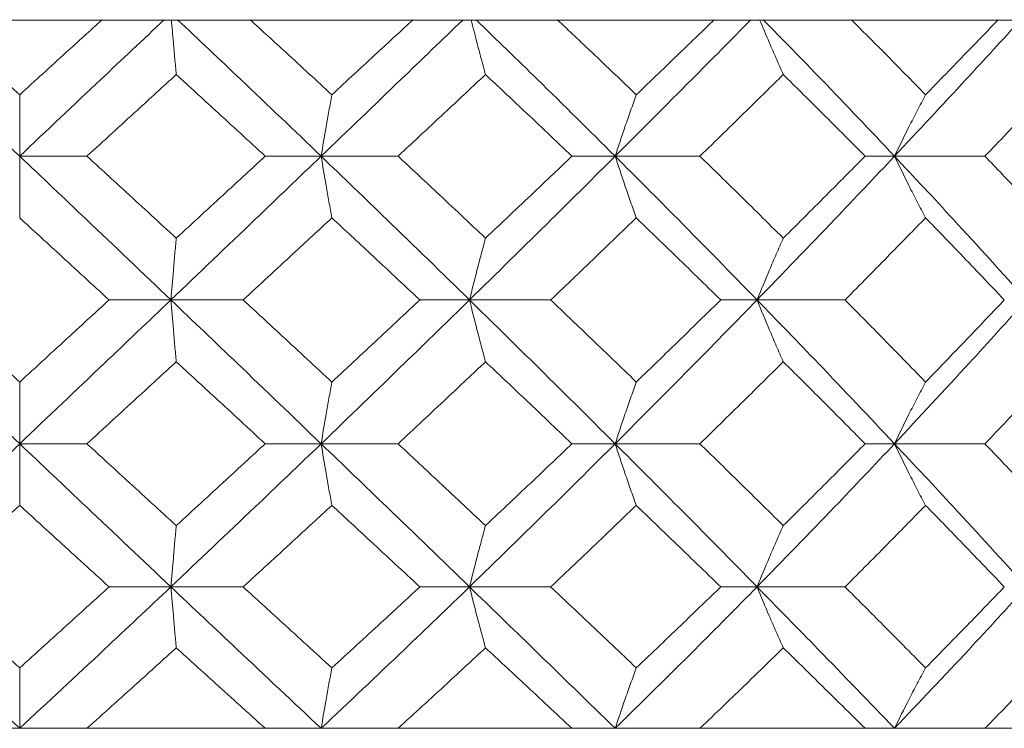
# Model space of a CAD drawing. Header units: inches. Extents: x 1.4 to 30, y 0.7 to 21.5.
# Tile 65 of 93: x 12.821 to 13.037, y 19.562 to 19.718. Entities that reach past the tile are written whole.
import ezdxf

# ---------------------------------------------------------------- set-up
doc = ezdxf.new("R2010")
doc.units = ezdxf.units.IN
doc.header["$MEASUREMENT"] = 0

msp = doc.modelspace()

# ---------------------------------------------------------------- linework, layer by layer
at = {"color": 7, "linetype": 'Continuous', "lineweight": 15}
for p, q in [((12.80276, 19.71736), (12.83886, 19.71736)), ((12.86836, 19.71736), (12.83886, 19.71736)), ((12.86826, 19.71736), (12.87137, 19.71736)), ((12.87137, 19.71736), (12.90702, 19.71736)), ((12.93581, 19.71736), (12.90702, 19.71736)), ((12.93571, 19.71736), (12.93872, 19.71736)), ((12.93872, 19.71736), (12.97305, 19.71736)), ((13.00043, 19.71736), (12.97305, 19.71736)), ((13.00033, 19.71736), (13.00318, 19.71736)), ((13.00318, 19.71736), (13.03534, 19.71736)), ((13.06062, 19.71736), (13.03534, 19.71736)), ((12.8208, 19.68755), (12.83555, 19.68755)), ((12.88689, 19.68755), (12.87463, 19.68755)), ((12.88689, 19.68755), (12.90377, 19.68755)), ((12.95136, 19.68755), (12.94189, 19.68755)), ((12.95136, 19.68755), (12.96995, 19.68755)), ((13.01261, 19.68755), (13.00616, 19.68755)), ((13.01261, 19.68755), (13.03245, 19.68755)), ((12.85395, 19.65601), (12.8404, 19.65601)), ((12.85395, 19.65601), (12.86981, 19.65601)), ((12.91943, 19.65601), (12.90853, 19.65601)), ((12.91943, 19.65601), (12.93722, 19.65601)), ((12.98248, 19.65601), (12.9745, 19.65601)), ((12.98248, 19.65601), (13.00176, 19.65601)), ((12.8208, 19.62444), (12.83555, 19.62444)), ((12.88689, 19.62444), (12.87463, 19.62444)), ((12.88689, 19.62444), (12.90377, 19.62444)), ((12.95136, 19.62444), (12.94189, 19.62444)), ((12.95136, 19.62444), (12.96995, 19.62444)), ((13.01261, 19.62444), (13.00616, 19.62444)), ((13.01261, 19.62444), (13.03245, 19.62444)), ((12.85395, 19.59304), (12.8404, 19.59304)), ((12.85395, 19.59304), (12.86981, 19.59304)), ((12.91943, 19.59304), (12.90853, 19.59304)), ((12.91943, 19.59304), (12.93722, 19.59304)), ((12.98248, 19.59304), (12.9745, 19.59304)), ((12.98248, 19.59304), (13.00176, 19.59304)), ((12.3833, 19.562), (13.2583, 19.562)), ((12.87463, 19.562), (12.83555, 19.562)), ((12.94189, 19.562), (12.90377, 19.562)), ((13.00616, 19.562), (12.96995, 19.562)), ((13.06588, 19.562), (13.03245, 19.562))]:
    msp.add_line(p, q, dxfattribs=at)
for points, knots in [([(12.8208, 19.68755), (12.81488, 19.69316), (12.80432, 19.70316), (12.79375, 19.71312), (12.78911, 19.71749)], [0, 0, 0, 0, 0.561157, 1, 1, 1, 1]), ([(12.8208, 19.70103), (12.81742, 19.70411), (12.8114, 19.7096), (12.80537, 19.71508), (12.80272, 19.71748)], [0, 0, 0, 0, 0.560705, 1, 1, 1, 1]), ([(12.8208, 19.68755), (12.82672, 19.69316), (12.83728, 19.70316), (12.84785, 19.71312), (12.85249, 19.71749)], [0, 0, 0, 0, 0.561157, 1, 1, 1, 1]), ([(12.8208, 19.70103), (12.82418, 19.70411), (12.8302, 19.7096), (12.83623, 19.71508), (12.83888, 19.71748)], [0, 0, 0, 0, 0.560705, 1, 1, 1, 1]), ([(12.85513, 19.70546), (12.85502, 19.70662), (12.85481, 19.70894), (12.85445, 19.71294), (12.85421, 19.71583), (12.85406, 19.7175)], [0, 0, 0, 0, 0.2951247, 0.5902496, 1, 1, 1, 1]), ([(12.88689, 19.68755), (12.88103, 19.69316), (12.87059, 19.70316), (12.86004, 19.71312), (12.85541, 19.71749)], [0, 0, 0, 0, 0.561157, 1, 1, 1, 1]), ([(12.88924, 19.70103), (12.8859, 19.70411), (12.87995, 19.7096), (12.87396, 19.71508), (12.87132, 19.71748)], [0, 0, 0, 0, 0.560705, 1, 1, 1, 1]), ([(12.88689, 19.68755), (12.89273, 19.69316), (12.90314, 19.70316), (12.91347, 19.71312), (12.918, 19.71749)], [0, 0, 0, 0, 0.561157, 1, 1, 1, 1]), ([(12.88924, 19.70103), (12.89257, 19.70411), (12.89852, 19.7096), (12.90444, 19.71508), (12.90704, 19.71748)], [0, 0, 0, 0, 0.560705, 1, 1, 1, 1]), ([(12.92293, 19.70546), (12.92262, 19.70662), (12.92198, 19.70894), (12.92093, 19.71294), (12.9202, 19.71583), (12.91977, 19.7175)], [0, 0, 0, 0, 0.295125, 0.59025, 1, 1, 1, 1]), ([(12.95136, 19.68755), (12.94571, 19.69316), (12.93563, 19.70316), (12.92536, 19.71312), (12.92086, 19.71749)], [0, 0, 0, 0, 0.561157, 1, 1, 1, 1]), ([(12.956, 19.70103), (12.95278, 19.70411), (12.94704, 19.7096), (12.94123, 19.71508), (12.93868, 19.71748)], [0, 0, 0, 0, 0.560705, 1, 1, 1, 1]), ([(12.95136, 19.68755), (12.95697, 19.69316), (12.96698, 19.70316), (12.97681, 19.71312), (12.98113, 19.71749)], [0, 0, 0, 0, 0.561157, 1, 1, 1, 1]), ([(12.956, 19.70103), (12.9592, 19.70411), (12.96492, 19.7096), (12.97059, 19.71508), (12.97308, 19.71748)], [0, 0, 0, 0, 0.560705, 1, 1, 1, 1]), ([(12.98822, 19.70546), (12.98771, 19.70662), (12.98667, 19.70894), (12.98494, 19.71294), (12.98374, 19.71583), (12.98304, 19.7175)], [0, 0, 0, 0, 0.295125, 0.59025, 1, 1, 1, 1]), ([(13.01261, 19.68755), (13.0073, 19.69316), (12.99785, 19.70316), (12.98811, 19.71312), (12.98384, 19.71749)], [0, 0, 0, 0, 0.561157, 1, 1, 1, 1]), ([(13.01942, 19.70103), (13.0164, 19.70411), (13.01102, 19.7096), (13.00555, 19.71508), (13.00314, 19.71748)], [0, 0, 0, 0, 0.560705, 1, 1, 1, 1]), ([(13.01261, 19.68755), (13.01786, 19.69316), (13.02722, 19.70316), (13.03631, 19.71312), (13.0403, 19.71749)], [0, 0, 0, 0, 0.561157, 1, 1, 1, 1]), ([(13.01942, 19.70103), (13.02242, 19.70411), (13.02777, 19.7096), (13.03304, 19.71508), (13.03536, 19.71748)], [0, 0, 0, 0, 0.560705, 1, 1, 1, 1]), ([(12.83555, 19.68755), (12.83921, 19.6909), (12.84574, 19.69687), (12.85226, 19.70284), (12.85513, 19.70546)], [0, 0, 0, 0, 0.560596, 1, 1, 1, 1]), ([(12.87463, 19.68755), (12.871, 19.6909), (12.86451, 19.69687), (12.85799, 19.70284), (12.85513, 19.70546)], [0, 0, 0, 0, 0.560596, 1, 1, 1, 1]), ([(12.90377, 19.68755), (12.90736, 19.6909), (12.91377, 19.69687), (12.92013, 19.70284), (12.92293, 19.70546)], [0, 0, 0, 0, 0.560596, 1, 1, 1, 1]), ([(12.94189, 19.68755), (12.93836, 19.6909), (12.93208, 19.69687), (12.92572, 19.70284), (12.92293, 19.70546)], [0, 0, 0, 0, 0.5605962, 1, 1, 1, 1]), ([(12.96995, 19.68755), (12.97338, 19.6909), (12.97951, 19.69687), (12.98556, 19.70284), (12.98822, 19.70546)], [0, 0, 0, 0, 0.560596, 1, 1, 1, 1]), ([(13.00616, 19.68755), (13.00284, 19.6909), (12.99691, 19.69687), (12.99087, 19.70284), (12.98822, 19.70546)], [0, 0, 0, 0, 0.560596, 1, 1, 1, 1]), ([(13.03245, 19.68755), (13.03564, 19.6909), (13.04134, 19.69687), (13.04693, 19.70284), (13.04939, 19.70546)], [0, 0, 0, 0, 0.560596, 1, 1, 1, 1]), ([(12.8208, 19.70103), (12.8208, 19.69987), (12.8208, 19.69754), (12.8208, 19.69308), (12.8208, 19.6897), (12.8208, 19.68755)], [0, 0, 0, 0, 0.265191, 0.530381, 1, 1, 1, 1]), ([(12.88924, 19.70103), (12.88903, 19.69987), (12.88861, 19.69754), (12.88782, 19.69308), (12.88725, 19.6897), (12.88689, 19.68755)], [0, 0, 0, 0, 0.265191, 0.530381, 1, 1, 1, 1]), ([(12.956, 19.70103), (12.95558, 19.69987), (12.95474, 19.69754), (12.95319, 19.69308), (12.95207, 19.6897), (12.95136, 19.68755)], [0, 0, 0, 0, 0.265191, 0.530381, 1, 1, 1, 1]), ([(13.01942, 19.70103), (13.01881, 19.69987), (13.01758, 19.69754), (13.0153, 19.69308), (13.01366, 19.6897), (13.01261, 19.68755)], [0, 0, 0, 0, 0.265191, 0.530381, 1, 1, 1, 1]), ([(12.8208, 19.67402), (12.8208, 19.67519), (12.8208, 19.67752), (12.8208, 19.682), (12.8208, 19.68538), (12.8208, 19.68755)], [0, 0, 0, 0, 0.264833, 0.529665, 1, 1, 1, 1]), ([(12.85395, 19.65601), (12.84777, 19.6619), (12.83674, 19.67243), (12.82567, 19.68293), (12.8208, 19.68755)], [0, 0, 0, 0, 0.560487, 1, 1, 1, 1]), ([(12.85513, 19.66956), (12.85147, 19.67292), (12.84496, 19.67892), (12.83842, 19.68491), (12.83555, 19.68755)], [0, 0, 0, 0, 0.56036, 1, 1, 1, 1]), ([(12.85395, 19.65601), (12.86012, 19.6619), (12.87113, 19.67243), (12.88208, 19.68293), (12.88689, 19.68755)], [0, 0, 0, 0, 0.560487, 1, 1, 1, 1]), ([(12.85513, 19.66956), (12.85877, 19.67292), (12.86528, 19.67892), (12.87178, 19.68491), (12.87463, 19.68755)], [0, 0, 0, 0, 0.56036, 1, 1, 1, 1]), ([(12.88924, 19.67402), (12.88903, 19.67519), (12.88861, 19.67752), (12.88782, 19.682), (12.88726, 19.68538), (12.88689, 19.68755)], [0, 0, 0, 0, 0.264833, 0.529665, 1, 1, 1, 1]), ([(12.91943, 19.65601), (12.91339, 19.6619), (12.90261, 19.67243), (12.89169, 19.68293), (12.88689, 19.68755)], [0, 0, 0, 0, 0.560487, 1, 1, 1, 1]), ([(12.92293, 19.66956), (12.91937, 19.67292), (12.91301, 19.67892), (12.90659, 19.68491), (12.90377, 19.68755)], [0, 0, 0, 0, 0.56036, 1, 1, 1, 1]), ([(12.91943, 19.65601), (12.92544, 19.6619), (12.93616, 19.67243), (12.94672, 19.68293), (12.95136, 19.68755)], [0, 0, 0, 0, 0.560487, 1, 1, 1, 1]), ([(12.92293, 19.66956), (12.92649, 19.67292), (12.93283, 19.67892), (12.93912, 19.68491), (12.94189, 19.68755)], [0, 0, 0, 0, 0.56036, 1, 1, 1, 1]), ([(12.956, 19.67402), (12.95558, 19.67519), (12.95474, 19.67752), (12.95319, 19.682), (12.95207, 19.68538), (12.95136, 19.68755)], [0, 0, 0, 0, 0.264833, 0.529665, 1, 1, 1, 1]), ([(12.98248, 19.65601), (12.97673, 19.6619), (12.96647, 19.67243), (12.95597, 19.68293), (12.95136, 19.68755)], [0, 0, 0, 0, 0.5604873, 1, 1, 1, 1]), ([(12.98822, 19.66956), (12.98483, 19.67292), (12.97878, 19.67892), (12.97265, 19.68491), (12.96995, 19.68755)], [0, 0, 0, 0, 0.5603595, 1, 1, 1, 1]), ([(12.98248, 19.65601), (12.98818, 19.6619), (12.99835, 19.67243), (13.00826, 19.68293), (13.01261, 19.68755)], [0, 0, 0, 0, 0.560487, 1, 1, 1, 1]), ([(12.98822, 19.66956), (12.9916, 19.67292), (12.99762, 19.67892), (13.00355, 19.68491), (13.00616, 19.68755)], [0, 0, 0, 0, 0.56036, 1, 1, 1, 1]), ([(13.01942, 19.67402), (13.01881, 19.67519), (13.01758, 19.67752), (13.0153, 19.682), (13.01366, 19.68538), (13.01261, 19.68755)], [0, 0, 0, 0, 0.264833, 0.529665, 1, 1, 1, 1]), ([(13.04156, 19.65601), (13.03624, 19.6619), (13.02675, 19.67243), (13.01693, 19.68293), (13.01261, 19.68755)], [0, 0, 0, 0, 0.560487, 1, 1, 1, 1]), ([(13.04939, 19.66956), (13.04626, 19.67292), (13.04067, 19.67892), (13.03496, 19.68491), (13.03245, 19.68755)], [0, 0, 0, 0, 0.56036, 1, 1, 1, 1]), ([(12.8404, 19.65601), (12.83674, 19.65937), (12.83021, 19.66538), (12.82368, 19.67138), (12.8208, 19.67402)], [0, 0, 0, 0, 0.560181, 1, 1, 1, 1]), ([(12.86981, 19.65601), (12.87345, 19.65937), (12.87994, 19.66538), (12.8864, 19.67138), (12.88924, 19.67402)], [0, 0, 0, 0, 0.5601813, 1, 1, 1, 1]), ([(12.90853, 19.65601), (12.90494, 19.65937), (12.89853, 19.66538), (12.89208, 19.67138), (12.88924, 19.67402)], [0, 0, 0, 0, 0.560181, 1, 1, 1, 1]), ([(12.93722, 19.65601), (12.94074, 19.65937), (12.94703, 19.66538), (12.95326, 19.67138), (12.956, 19.67402)], [0, 0, 0, 0, 0.560181, 1, 1, 1, 1]), ([(12.9745, 19.65601), (12.97107, 19.65937), (12.96493, 19.66538), (12.95873, 19.67138), (12.956, 19.67402)], [0, 0, 0, 0, 0.560181, 1, 1, 1, 1]), ([(13.00176, 19.65601), (13.00508, 19.65937), (13.01101, 19.66538), (13.01685, 19.67138), (13.01942, 19.67402)], [0, 0, 0, 0, 0.560181, 1, 1, 1, 1]), ([(13.03669, 19.65601), (13.03349, 19.65937), (13.02779, 19.66538), (13.02198, 19.67138), (13.01942, 19.67402)], [0, 0, 0, 0, 0.560181, 1, 1, 1, 1]), ([(12.85513, 19.66956), (12.85502, 19.6684), (12.85481, 19.66606), (12.85441, 19.66157), (12.85413, 19.65818), (12.85395, 19.65601)], [0, 0, 0, 0, 0.264562, 0.529124, 1, 1, 1, 1]), ([(12.92293, 19.66956), (12.92262, 19.6684), (12.92199, 19.66606), (12.92081, 19.66157), (12.91997, 19.65818), (12.91943, 19.65601)], [0, 0, 0, 0, 0.264562, 0.529124, 1, 1, 1, 1]), ([(12.98822, 19.66956), (12.98771, 19.6684), (12.98668, 19.66606), (12.98475, 19.66157), (12.98337, 19.65818), (12.98248, 19.65601)], [0, 0, 0, 0, 0.264562, 0.529124, 1, 1, 1, 1]), ([(12.8208, 19.62444), (12.81461, 19.63033), (12.80354, 19.64085), (12.79251, 19.65137), (12.78765, 19.65601)], [0, 0, 0, 0, 0.559746, 1, 1, 1, 1]), ([(12.8208, 19.63798), (12.81714, 19.64135), (12.8106, 19.64736), (12.80407, 19.65336), (12.8012, 19.65601)], [0, 0, 0, 0, 0.559944, 1, 1, 1, 1]), ([(12.8208, 19.63798), (12.82446, 19.64135), (12.831, 19.64736), (12.83753, 19.65336), (12.8404, 19.65601)], [0, 0, 0, 0, 0.559944, 1, 1, 1, 1]), ([(12.8208, 19.62444), (12.82699, 19.63033), (12.83806, 19.64085), (12.84909, 19.65137), (12.85395, 19.65601)], [0, 0, 0, 0, 0.559746, 1, 1, 1, 1]), ([(12.85513, 19.64244), (12.85502, 19.64361), (12.85481, 19.64595), (12.85441, 19.65044), (12.85413, 19.65383), (12.85395, 19.65601)], [0, 0, 0, 0, 0.264517, 0.529035, 1, 1, 1, 1]), ([(12.88689, 19.62444), (12.88076, 19.63033), (12.86982, 19.64085), (12.8588, 19.65137), (12.85395, 19.65601)], [0, 0, 0, 0, 0.559746, 1, 1, 1, 1]), ([(12.88924, 19.63798), (12.88562, 19.64135), (12.87916, 19.64736), (12.87267, 19.65336), (12.86981, 19.65601)], [0, 0, 0, 0, 0.559944, 1, 1, 1, 1]), ([(12.88689, 19.62444), (12.893, 19.63033), (12.90391, 19.64085), (12.91469, 19.65137), (12.91943, 19.65601)], [0, 0, 0, 0, 0.559746, 1, 1, 1, 1]), ([(12.88924, 19.63798), (12.89285, 19.64135), (12.8993, 19.64736), (12.90571, 19.65336), (12.90853, 19.65601)], [0, 0, 0, 0, 0.559944, 1, 1, 1, 1]), ([(12.92293, 19.64244), (12.92262, 19.64361), (12.92199, 19.64595), (12.92082, 19.65044), (12.91997, 19.65383), (12.91943, 19.65601)], [0, 0, 0, 0, 0.264517, 0.529035, 1, 1, 1, 1]), ([(12.95136, 19.62444), (12.94545, 19.63033), (12.93489, 19.64085), (12.92415, 19.65137), (12.91943, 19.65601)], [0, 0, 0, 0, 0.559746, 1, 1, 1, 1]), ([(12.956, 19.63798), (12.95251, 19.64135), (12.94628, 19.64736), (12.93999, 19.65336), (12.93722, 19.65601)], [0, 0, 0, 0, 0.5599442, 1, 1, 1, 1]), ([(12.95136, 19.62444), (12.95723, 19.63033), (12.96772, 19.64085), (12.97797, 19.65137), (12.98248, 19.65601)], [0, 0, 0, 0, 0.559746, 1, 1, 1, 1]), ([(12.956, 19.63798), (12.95947, 19.64135), (12.96567, 19.64736), (12.9718, 19.65336), (12.9745, 19.65601)], [0, 0, 0, 0, 0.559944, 1, 1, 1, 1]), ([(12.98822, 19.64244), (12.98771, 19.64361), (12.98668, 19.64595), (12.98475, 19.65044), (12.98337, 19.65383), (12.98248, 19.65601)], [0, 0, 0, 0, 0.264517, 0.529035, 1, 1, 1, 1]), ([(13.01261, 19.62444), (13.00706, 19.63033), (12.99715, 19.64085), (12.98697, 19.65137), (12.98248, 19.65601)], [0, 0, 0, 0, 0.559746, 1, 1, 1, 1]), ([(13.01942, 19.63798), (13.01615, 19.64135), (13.01031, 19.64736), (13.00437, 19.65336), (13.00176, 19.65601)], [0, 0, 0, 0, 0.559944, 1, 1, 1, 1]), ([(13.01261, 19.62444), (13.0181, 19.63033), (13.0279, 19.64085), (13.03738, 19.65137), (13.04156, 19.65601)], [0, 0, 0, 0, 0.559746, 1, 1, 1, 1]), ([(13.01942, 19.63798), (13.02267, 19.64135), (13.02848, 19.64736), (13.03418, 19.65336), (13.03669, 19.65601)], [0, 0, 0, 0, 0.559944, 1, 1, 1, 1]), ([(12.83555, 19.62444), (12.83921, 19.6278), (12.84574, 19.6338), (12.85226, 19.6398), (12.85513, 19.64244)], [0, 0, 0, 0, 0.559766, 1, 1, 1, 1]), ([(12.87463, 19.62444), (12.871, 19.6278), (12.8645, 19.6338), (12.85799, 19.6398), (12.85513, 19.64244)], [0, 0, 0, 0, 0.559766, 1, 1, 1, 1]), ([(12.90377, 19.62444), (12.90736, 19.6278), (12.91377, 19.6338), (12.92013, 19.6398), (12.92293, 19.64244)], [0, 0, 0, 0, 0.559766, 1, 1, 1, 1]), ([(12.94189, 19.62444), (12.93837, 19.6278), (12.93207, 19.6338), (12.92573, 19.6398), (12.92293, 19.64244)], [0, 0, 0, 0, 0.559766, 1, 1, 1, 1]), ([(12.96995, 19.62444), (12.97338, 19.6278), (12.97951, 19.6338), (12.98556, 19.6398), (12.98822, 19.64244)], [0, 0, 0, 0, 0.559766, 1, 1, 1, 1]), ([(13.00616, 19.62444), (13.00284, 19.6278), (12.9969, 19.6338), (12.99088, 19.6398), (12.98822, 19.64244)], [0, 0, 0, 0, 0.559766, 1, 1, 1, 1]), ([(13.03245, 19.62444), (13.03564, 19.6278), (13.04135, 19.6338), (13.04693, 19.6398), (13.04939, 19.64244)], [0, 0, 0, 0, 0.559766, 1, 1, 1, 1]), ([(12.8208, 19.63798), (12.8208, 19.63682), (12.8208, 19.63448), (12.8208, 19.63), (12.8208, 19.62661), (12.8208, 19.62444)], [0, 0, 0, 0, 0.264668, 0.529335, 1, 1, 1, 1]), ([(12.88924, 19.63798), (12.88903, 19.63682), (12.88861, 19.63448), (12.88782, 19.63), (12.88726, 19.62661), (12.88689, 19.62444)], [0, 0, 0, 0, 0.264668, 0.529335, 1, 1, 1, 1]), ([(12.956, 19.63798), (12.95558, 19.63682), (12.95475, 19.63448), (12.95319, 19.63), (12.95207, 19.62661), (12.95136, 19.62444)], [0, 0, 0, 0, 0.264668, 0.529335, 1, 1, 1, 1]), ([(13.01942, 19.63798), (13.01881, 19.63682), (13.01758, 19.63448), (13.0153, 19.63), (13.01366, 19.62661), (13.01261, 19.62444)], [0, 0, 0, 0, 0.264668, 0.529335, 1, 1, 1, 1]), ([(12.78765, 19.59304), (12.79383, 19.59888), (12.80488, 19.60933), (12.81593, 19.61982), (12.8208, 19.62444)], [0, 0, 0, 0, 0.559005, 1, 1, 1, 1]), ([(12.8208, 19.61093), (12.8208, 19.61209), (12.8208, 19.61442), (12.8208, 19.6189), (12.8208, 19.62228), (12.8208, 19.62444)], [0, 0, 0, 0, 0.264936, 0.529872, 1, 1, 1, 1]), ([(12.85395, 19.59304), (12.84777, 19.59888), (12.83672, 19.60933), (12.82567, 19.61982), (12.8208, 19.62444)], [0, 0, 0, 0, 0.559005, 1, 1, 1, 1]), ([(12.85513, 19.60649), (12.85148, 19.60983), (12.84495, 19.61581), (12.83843, 19.6218), (12.83555, 19.62444)], [0, 0, 0, 0, 0.559529, 1, 1, 1, 1]), ([(12.85395, 19.59304), (12.86012, 19.59888), (12.87115, 19.60933), (12.88208, 19.61982), (12.88689, 19.62444)], [0, 0, 0, 0, 0.559005, 1, 1, 1, 1]), ([(12.85513, 19.60649), (12.85877, 19.60983), (12.86529, 19.61581), (12.87177, 19.6218), (12.87463, 19.62444)], [0, 0, 0, 0, 0.559529, 1, 1, 1, 1]), ([(12.88924, 19.61093), (12.88903, 19.61209), (12.88861, 19.61442), (12.88782, 19.6189), (12.88726, 19.62228), (12.88689, 19.62444)], [0, 0, 0, 0, 0.264936, 0.529872, 1, 1, 1, 1]), ([(12.91943, 19.59304), (12.91339, 19.59888), (12.90259, 19.60933), (12.8917, 19.61982), (12.88689, 19.62444)], [0, 0, 0, 0, 0.559005, 1, 1, 1, 1]), ([(12.92293, 19.60649), (12.91937, 19.60983), (12.913, 19.61581), (12.90659, 19.6218), (12.90377, 19.62444)], [0, 0, 0, 0, 0.559529, 1, 1, 1, 1]), ([(12.91943, 19.59304), (12.92544, 19.59888), (12.93618, 19.60933), (12.94671, 19.61982), (12.95136, 19.62444)], [0, 0, 0, 0, 0.559005, 1, 1, 1, 1]), ([(12.92293, 19.60649), (12.92649, 19.60983), (12.93284, 19.61581), (12.93912, 19.6218), (12.94189, 19.62444)], [0, 0, 0, 0, 0.559529, 1, 1, 1, 1]), ([(12.956, 19.61093), (12.95558, 19.61209), (12.95474, 19.61442), (12.95319, 19.6189), (12.95207, 19.62228), (12.95136, 19.62444)], [0, 0, 0, 0, 0.264936, 0.529872, 1, 1, 1, 1]), ([(12.98248, 19.59304), (12.97674, 19.59888), (12.96645, 19.60933), (12.95598, 19.61982), (12.95136, 19.62444)], [0, 0, 0, 0, 0.559005, 1, 1, 1, 1]), ([(12.98822, 19.60649), (12.98483, 19.60983), (12.97878, 19.61581), (12.97265, 19.6218), (12.96995, 19.62444)], [0, 0, 0, 0, 0.559529, 1, 1, 1, 1]), ([(12.98248, 19.59304), (12.98818, 19.59888), (12.99837, 19.60933), (13.00825, 19.61982), (13.01261, 19.62444)], [0, 0, 0, 0, 0.559005, 1, 1, 1, 1]), ([(12.98822, 19.60649), (12.9916, 19.60983), (12.99762, 19.61581), (13.00355, 19.6218), (13.00616, 19.62444)], [0, 0, 0, 0, 0.559529, 1, 1, 1, 1]), ([(13.01942, 19.61093), (13.01881, 19.61209), (13.01758, 19.61442), (13.0153, 19.6189), (13.01366, 19.62228), (13.01261, 19.62444)], [0, 0, 0, 0, 0.264936, 0.529872, 1, 1, 1, 1]), ([(13.04156, 19.59304), (13.03624, 19.59888), (13.02673, 19.60933), (13.01693, 19.61982), (13.01261, 19.62444)], [0, 0, 0, 0, 0.559005, 1, 1, 1, 1]), ([(13.04939, 19.60649), (13.04626, 19.60983), (13.04066, 19.61581), (13.03496, 19.6218), (13.03245, 19.62444)], [0, 0, 0, 0, 0.559529, 1, 1, 1, 1]), ([(12.8012, 19.59304), (12.80486, 19.59637), (12.81139, 19.60233), (12.81792, 19.6083), (12.8208, 19.61093)], [0, 0, 0, 0, 0.559351, 1, 1, 1, 1]), ([(12.8404, 19.59304), (12.83674, 19.59637), (12.83021, 19.60233), (12.82368, 19.6083), (12.8208, 19.61093)], [0, 0, 0, 0, 0.5593508, 1, 1, 1, 1]), ([(12.86981, 19.59304), (12.87345, 19.59637), (12.87994, 19.60233), (12.8864, 19.6083), (12.88924, 19.61093)], [0, 0, 0, 0, 0.559351, 1, 1, 1, 1]), ([(12.90853, 19.59304), (12.90494, 19.59637), (12.89852, 19.60233), (12.89208, 19.6083), (12.88924, 19.61093)], [0, 0, 0, 0, 0.559351, 1, 1, 1, 1]), ([(12.93722, 19.59304), (12.94074, 19.59637), (12.94703, 19.60233), (12.95325, 19.6083), (12.956, 19.61093)], [0, 0, 0, 0, 0.559351, 1, 1, 1, 1]), ([(12.9745, 19.59304), (12.97107, 19.59637), (12.96493, 19.60233), (12.95873, 19.6083), (12.956, 19.61093)], [0, 0, 0, 0, 0.559351, 1, 1, 1, 1]), ([(13.00176, 19.59304), (13.00508, 19.59637), (13.01102, 19.60233), (13.01685, 19.6083), (13.01942, 19.61093)], [0, 0, 0, 0, 0.559351, 1, 1, 1, 1]), ([(13.03669, 19.59304), (13.03349, 19.59637), (13.02778, 19.60233), (13.02198, 19.6083), (13.01942, 19.61093)], [0, 0, 0, 0, 0.559351, 1, 1, 1, 1]), ([(12.85513, 19.60649), (12.85502, 19.60533), (12.85481, 19.603), (12.85441, 19.59854), (12.85413, 19.59518), (12.85395, 19.59304)], [0, 0, 0, 0, 0.265507, 0.531014, 1, 1, 1, 1]), ([(12.92293, 19.60649), (12.92262, 19.60533), (12.92199, 19.603), (12.92081, 19.59854), (12.91997, 19.59518), (12.91943, 19.59304)], [0, 0, 0, 0, 0.265507, 0.531014, 1, 1, 1, 1]), ([(12.98822, 19.60649), (12.98771, 19.60533), (12.98667, 19.603), (12.98475, 19.59854), (12.98337, 19.59518), (12.98248, 19.59304)], [0, 0, 0, 0, 0.265507, 0.531014, 1, 1, 1, 1]), ([(12.8208, 19.562), (12.81461, 19.56776), (12.80352, 19.57808), (12.79251, 19.58846), (12.78765, 19.59304)], [0, 0, 0, 0, 0.558266, 1, 1, 1, 1]), ([(12.8208, 19.57527), (12.81714, 19.57858), (12.8106, 19.58449), (12.80408, 19.59042), (12.8012, 19.59304)], [0, 0, 0, 0, 0.559115, 1, 1, 1, 1]), ([(12.8208, 19.57527), (12.82446, 19.57858), (12.831, 19.58449), (12.83753, 19.59042), (12.8404, 19.59304)], [0, 0, 0, 0, 0.5591145, 1, 1, 1, 1]), ([(12.8208, 19.562), (12.82699, 19.56776), (12.83808, 19.57808), (12.84909, 19.58846), (12.85395, 19.59304)], [0, 0, 0, 0, 0.558266, 1, 1, 1, 1]), ([(12.85513, 19.57966), (12.85502, 19.58081), (12.85481, 19.58313), (12.85441, 19.58756), (12.85413, 19.59091), (12.85395, 19.59304)], [0, 0, 0, 0, 0.266089, 0.532178, 1, 1, 1, 1]), ([(12.88689, 19.562), (12.88077, 19.56776), (12.8698, 19.57808), (12.8588, 19.58846), (12.85395, 19.59304)], [0, 0, 0, 0, 0.558266, 1, 1, 1, 1]), ([(12.88924, 19.57527), (12.88562, 19.57858), (12.87915, 19.58449), (12.87267, 19.59042), (12.86981, 19.59304)], [0, 0, 0, 0, 0.559115, 1, 1, 1, 1]), ([(12.88689, 19.562), (12.893, 19.56776), (12.90393, 19.57808), (12.91468, 19.58846), (12.91943, 19.59304)], [0, 0, 0, 0, 0.558266, 1, 1, 1, 1]), ([(12.88924, 19.57527), (12.89285, 19.57858), (12.89931, 19.58449), (12.90571, 19.59042), (12.90853, 19.59304)], [0, 0, 0, 0, 0.559115, 1, 1, 1, 1]), ([(12.92293, 19.57966), (12.92262, 19.58081), (12.92198, 19.58313), (12.92081, 19.58756), (12.91997, 19.59091), (12.91943, 19.59304)], [0, 0, 0, 0, 0.266089, 0.532178, 1, 1, 1, 1]), ([(12.95136, 19.562), (12.94545, 19.56776), (12.93487, 19.57808), (12.92416, 19.58846), (12.91943, 19.59304)], [0, 0, 0, 0, 0.558266, 1, 1, 1, 1]), ([(12.956, 19.57527), (12.95251, 19.57858), (12.94627, 19.58449), (12.93999, 19.59042), (12.93722, 19.59304)], [0, 0, 0, 0, 0.559115, 1, 1, 1, 1]), ([(12.95136, 19.562), (12.95723, 19.56776), (12.96774, 19.57808), (12.97797, 19.58846), (12.98248, 19.59304)], [0, 0, 0, 0, 0.558266, 1, 1, 1, 1]), ([(12.956, 19.57527), (12.95947, 19.57858), (12.96568, 19.58449), (12.9718, 19.59042), (12.9745, 19.59304)], [0, 0, 0, 0, 0.559115, 1, 1, 1, 1]), ([(12.98822, 19.57966), (12.9877, 19.58081), (12.98667, 19.58313), (12.98474, 19.58756), (12.98336, 19.59091), (12.98248, 19.59304)], [0, 0, 0, 0, 0.266089, 0.532178, 1, 1, 1, 1]), ([(13.01261, 19.562), (13.00706, 19.56776), (12.99713, 19.57808), (12.98697, 19.58846), (12.98248, 19.59304)], [0, 0, 0, 0, 0.558266, 1, 1, 1, 1]), ([(13.01942, 19.57527), (13.01615, 19.57858), (13.0103, 19.58449), (13.00437, 19.59042), (13.00176, 19.59304)], [0, 0, 0, 0, 0.559115, 1, 1, 1, 1]), ([(13.01261, 19.562), (13.0181, 19.56776), (13.02792, 19.57808), (13.03738, 19.58846), (13.04156, 19.59304)], [0, 0, 0, 0, 0.558266, 1, 1, 1, 1]), ([(13.01942, 19.57527), (13.02267, 19.57858), (13.02848, 19.58449), (13.03418, 19.59042), (13.03669, 19.59304)], [0, 0, 0, 0, 0.559115, 1, 1, 1, 1]), ([(12.83555, 19.562), (12.83921, 19.56528), (12.84575, 19.57116), (12.85226, 19.57706), (12.85513, 19.57966)], [0, 0, 0, 0, 0.558937, 1, 1, 1, 1]), ([(12.87463, 19.562), (12.871, 19.56528), (12.8645, 19.57116), (12.85799, 19.57706), (12.85513, 19.57966)], [0, 0, 0, 0, 0.558937, 1, 1, 1, 1]), ([(12.90377, 19.562), (12.90736, 19.56528), (12.91378, 19.57116), (12.92013, 19.57706), (12.92293, 19.57966)], [0, 0, 0, 0, 0.558937, 1, 1, 1, 1]), ([(12.94189, 19.562), (12.93837, 19.56528), (12.93207, 19.57116), (12.92573, 19.57706), (12.92293, 19.57966)], [0, 0, 0, 0, 0.558937, 1, 1, 1, 1]), ([(12.96995, 19.562), (12.97338, 19.56528), (12.97952, 19.57116), (12.98556, 19.57706), (12.98822, 19.57966)], [0, 0, 0, 0, 0.5589371, 1, 1, 1, 1]), ([(13.00616, 19.562), (13.00284, 19.56528), (12.99689, 19.57116), (12.99088, 19.57706), (12.98822, 19.57966)], [0, 0, 0, 0, 0.558937, 1, 1, 1, 1]), ([(13.03245, 19.562), (13.03564, 19.56528), (13.04135, 19.57116), (13.04693, 19.57706), (13.04939, 19.57966)], [0, 0, 0, 0, 0.558937, 1, 1, 1, 1]), ([(12.8208, 19.57527), (12.8208, 19.57412), (12.8208, 19.57181), (12.8208, 19.56741), (12.8208, 19.5641), (12.8208, 19.562)], [0, 0, 0, 0, 0.267081, 0.534161, 1, 1, 1, 1]), ([(12.88924, 19.57527), (12.88903, 19.57412), (12.8886, 19.57181), (12.88782, 19.56741), (12.88725, 19.5641), (12.88689, 19.562)], [0, 0, 0, 0, 0.267081, 0.534161, 1, 1, 1, 1]), ([(12.956, 19.57527), (12.95558, 19.57412), (12.95474, 19.57181), (12.95318, 19.56741), (12.95207, 19.5641), (12.95136, 19.562)], [0, 0, 0, 0, 0.267081, 0.534161, 1, 1, 1, 1]), ([(13.01942, 19.57527), (13.0188, 19.57412), (13.01757, 19.57181), (13.01529, 19.56741), (13.01365, 19.5641), (13.01261, 19.562)], [0, 0, 0, 0, 0.267081, 0.534161, 1, 1, 1, 1])]:
    msp.add_open_spline(points, degree=3, knots=knots, dxfattribs=at)

doc.saveas('drawing.dxf')
